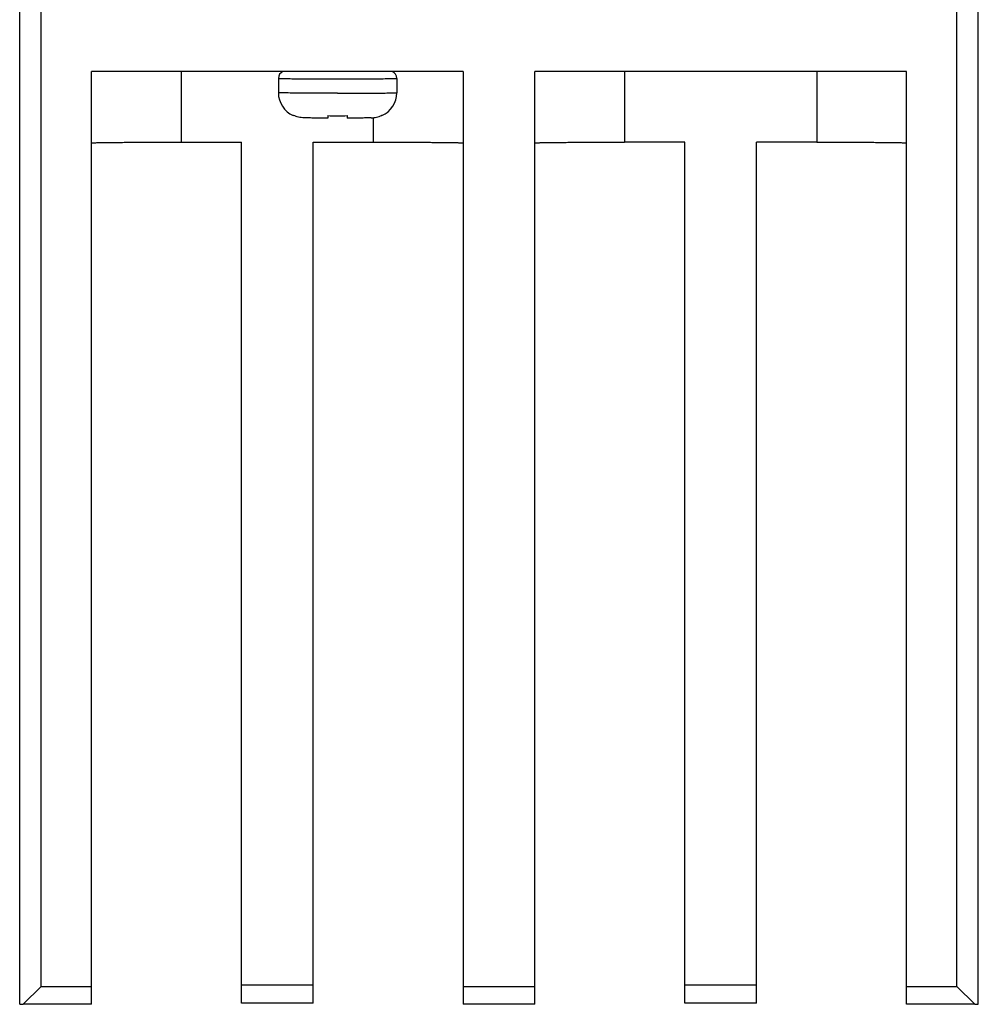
# Model space of a CAD drawing. Header units: millimetres. Extents: x 0 to 559, y 0 to 432.
# Tile 10 of 15: x 301 to 328, y 215 to 242. Entities that reach past the tile are written whole.
import ezdxf

# ---------------------------------------------------------------- set-up
doc = ezdxf.new("R2010")
doc.units = ezdxf.units.MM
doc.header["$LTSCALE"] = 30.734
doc.layers.add('20_ALL_FEATURES', color=7, linetype='CONTINUOUS')

msp = doc.modelspace()

# ---------------------------------------------------------------- linework, layer by layer
at = {"layer": '20_ALL_FEATURES', "color": 7}
for p, q in [((301.049, 214.837), (301.049, 243.158)), ((327.769, 214.837), (327.769, 243.158)), ((301.649, 215.332), (301.649, 242.831)), ((327.169, 215.332), (327.169, 242.831)), ((313.409, 240.831), (303.049, 240.831)), ((303.049, 214.836), (303.049, 240.831)), ((313.409, 240.831), (313.409, 214.836)), ((325.769, 240.831), (315.409, 240.831)), ((315.409, 214.836), (315.409, 240.831)), ((325.769, 214.836), (325.769, 240.831)), ((308.259, 240.644), (308.259, 240.244)), ((311.559, 240.644), (311.559, 240.244)), ((309.639, 239.605), (309.639, 239.536)), ((310.179, 239.605), (310.179, 239.536)), ((305.549, 238.866), (307.229, 238.866)), ((307.229, 214.871), (307.229, 238.866)), ((309.229, 238.866), (310.909, 238.866)), ((309.229, 214.871), (309.229, 238.866)), ((319.589, 238.866), (317.909, 238.866)), ((319.589, 214.871), (319.589, 238.866)), ((323.269, 238.866), (321.589, 238.866)), ((321.589, 214.871), (321.589, 238.866)), ((301.149, 214.836), (301.649, 215.332)), ((301.649, 215.332), (303.049, 215.332)), ((309.229, 215.367), (307.229, 215.367)), ((313.409, 215.332), (315.409, 215.332)), ((321.589, 215.367), (319.589, 215.367)), ((325.769, 215.332), (327.169, 215.332)), ((327.169, 215.332), (327.669, 214.836)), ((301.049, 214.837), (301.149, 214.836)), ((303.049, 214.836), (301.149, 214.836)), ((309.229, 214.871), (307.229, 214.871)), ((315.409, 214.836), (313.409, 214.836)), ((321.589, 214.871), (319.589, 214.871)), ((327.669, 214.836), (325.769, 214.836)), ((327.669, 214.836), (327.769, 214.837))]:
    msp.add_line(p, q, dxfattribs=at)
at = {"layer": '20_ALL_FEATURES', "color": 4}
for p, q in [((305.549, 240.831), (305.549, 238.866)), ((317.909, 240.831), (317.909, 238.866)), ((323.269, 240.831), (323.269, 238.866)), ((310.909, 238.866), (310.909, 239.547))]:
    msp.add_line(p, q, dxfattribs=at)
at = {"layer": '20_ALL_FEATURES', "color": 7}
for centre, radius, start, end in [((308.459, 240.644), 0.2, 111.0202, 179.9819), ((311.358, 240.644), 0.2, 0.0175, 68.9973), ((308.959, 240.244), 0.7, 180.0023, 245.7029), ((310.858, 240.244), 0.7, 294.2968, 359.998), ((309.905, 243.346), 3.751, 265.9289, 270.057), ((309.911, 243.373), 3.777, 269.9577, 274.0565)]:
    msp.add_arc(centre, radius, start, end, dxfattribs=at)
at = {"layer": '20_ALL_FEATURES', "color": 4}
for points, knots in [([(308.259, 240.644), (308.259, 240.644), (308.26, 240.644), (308.261, 240.643), (308.263, 240.643), (308.267, 240.643), (308.271, 240.642), (308.279, 240.642), (308.292, 240.641), (308.309, 240.641), (308.331, 240.64), (308.356, 240.639), (308.385, 240.639), (308.418, 240.638), (308.469, 240.637), (308.541, 240.636), (308.637, 240.635), (308.746, 240.634), (308.865, 240.633), (308.995, 240.632), (309.133, 240.631), (309.332, 240.631), (309.591, 240.63), (309.801, 240.63), (309.909, 240.63)], [0, 0, 0, 0, 0.000369, 0.001298, 0.002817, 0.004934, 0.007646, 0.010956, 0.019356, 0.030116, 0.043211, 0.058609, 0.076275, 0.096165, 0.118232, 0.168679, 0.227131, 0.293025, 0.365727, 0.444536, 0.528694, 0.617391, 0.804948, 1, 1, 1, 1]), ([(309.909, 240.63), (310.016, 240.63), (310.226, 240.63), (310.486, 240.631), (310.684, 240.631), (310.822, 240.632), (310.952, 240.633), (311.072, 240.634), (311.18, 240.635), (311.276, 240.636), (311.348, 240.637), (311.399, 240.638), (311.432, 240.639), (311.461, 240.639), (311.486, 240.64), (311.508, 240.641), (311.526, 240.641), (311.538, 240.642), (311.546, 240.642), (311.55, 240.643), (311.554, 240.643), (311.556, 240.643), (311.558, 240.644), (311.559, 240.644), (311.559, 240.644)], [0, 0, 0, 0, 0.195052, 0.382609, 0.471306, 0.555464, 0.634273, 0.706975, 0.772869, 0.831321, 0.881768, 0.903835, 0.923725, 0.941391, 0.956789, 0.969884, 0.980644, 0.989044, 0.992354, 0.995066, 0.997183, 0.998702, 0.999631, 1, 1, 1, 1]), ([(309.909, 240.23), (309.801, 240.23), (309.591, 240.23), (309.332, 240.231), (309.133, 240.231), (308.995, 240.232), (308.865, 240.233), (308.746, 240.234), (308.637, 240.235), (308.541, 240.236), (308.469, 240.237), (308.418, 240.238), (308.385, 240.239), (308.356, 240.239), (308.331, 240.24), (308.309, 240.241), (308.292, 240.241), (308.279, 240.242), (308.271, 240.242), (308.267, 240.243), (308.263, 240.243), (308.261, 240.243), (308.26, 240.244), (308.259, 240.244), (308.259, 240.244)], [0, 0, 0, 0, 0.195052, 0.382609, 0.471306, 0.555464, 0.634273, 0.706975, 0.772869, 0.831321, 0.881768, 0.903835, 0.923725, 0.941391, 0.956789, 0.969884, 0.980644, 0.989044, 0.992354, 0.995066, 0.997183, 0.998702, 0.999631, 1, 1, 1, 1]), ([(309.909, 240.23), (310.016, 240.23), (310.226, 240.23), (310.486, 240.231), (310.684, 240.231), (310.822, 240.232), (310.952, 240.233), (311.072, 240.234), (311.18, 240.235), (311.276, 240.236), (311.348, 240.237), (311.399, 240.238), (311.432, 240.239), (311.461, 240.239), (311.486, 240.24), (311.508, 240.241), (311.526, 240.241), (311.538, 240.242), (311.546, 240.242), (311.55, 240.243), (311.554, 240.243), (311.556, 240.243), (311.558, 240.244), (311.559, 240.244), (311.559, 240.244)], [0, 0, 0, 0, 0.195052, 0.382609, 0.471306, 0.555464, 0.634273, 0.706975, 0.772869, 0.831321, 0.881768, 0.903835, 0.923725, 0.94139, 0.956789, 0.969884, 0.980644, 0.989044, 0.992354, 0.995066, 0.997183, 0.998702, 0.999631, 1, 1, 1, 1])]:
    msp.add_open_spline(points, degree=3, knots=knots, dxfattribs=at)
at = {"layer": '20_ALL_FEATURES', "color": 7}
for points, knots in [([(308.68, 239.613), (308.679, 239.612), (308.677, 239.61), (308.674, 239.608), (308.672, 239.607), (308.671, 239.606), (308.671, 239.606)], [0, 0, 0, 0, 0.428787, 0.734977, 0.92342, 1, 1, 1, 1]), ([(308.975, 239.542), (308.924, 239.544), (308.823, 239.557), (308.726, 239.591), (308.68, 239.613)], [0, 0, 0, 0, 0.500031, 1, 1, 1, 1]), ([(310.842, 239.542), (310.893, 239.544), (310.995, 239.557), (311.091, 239.591), (311.137, 239.613)], [0, 0, 0, 0, 0.500031, 1, 1, 1, 1]), ([(311.147, 239.606), (311.146, 239.606), (311.145, 239.607), (311.144, 239.608), (311.141, 239.61), (311.139, 239.612), (311.137, 239.613)], [0, 0, 0, 0, 0.076577, 0.265019, 0.571209, 1, 1, 1, 1]), ([(309.639, 239.536), (309.565, 239.536), (309.428, 239.537), (309.242, 239.538), (309.094, 239.54), (309.01, 239.541), (308.975, 239.542)], [0, 0, 0, 0, 0.3321, 0.618662, 0.843441, 1, 1, 1, 1]), ([(310.842, 239.542), (310.808, 239.541), (310.723, 239.54), (310.576, 239.538), (310.389, 239.537), (310.252, 239.536), (310.179, 239.536)], [0, 0, 0, 0, 0.15656, 0.381348, 0.667907, 1, 1, 1, 1]), ([(303.049, 238.844), (303.049, 238.845), (303.05, 238.845), (303.052, 238.845), (303.056, 238.846), (303.061, 238.846), (303.068, 238.847), (303.08, 238.848), (303.099, 238.849), (303.125, 238.85), (303.158, 238.851), (303.197, 238.852), (303.241, 238.853), (303.29, 238.854), (303.367, 238.855), (303.477, 238.856), (303.622, 238.858), (303.787, 238.86), (303.968, 238.861), (304.164, 238.862), (304.374, 238.863), (304.595, 238.864), (304.825, 238.865), (305.144, 238.866), (305.386, 238.866), (305.549, 238.866)], [0, 0, 0, 0, 0.00037, 0.001298, 0.002817, 0.004934, 0.007647, 0.010956, 0.019356, 0.030116, 0.043211, 0.05861, 0.076275, 0.096165, 0.118232, 0.16868, 0.227131, 0.293025, 0.365727, 0.444536, 0.528694, 0.617391, 0.709772, 0.804948, 1, 1, 1, 1]), ([(310.909, 238.866), (311.071, 238.866), (311.313, 238.866), (311.632, 238.865), (311.862, 238.864), (312.083, 238.863), (312.293, 238.862), (312.49, 238.861), (312.671, 238.86), (312.835, 238.858), (312.981, 238.856), (313.09, 238.855), (313.167, 238.854), (313.216, 238.853), (313.261, 238.852), (313.299, 238.851), (313.332, 238.85), (313.359, 238.849), (313.377, 238.848), (313.389, 238.847), (313.396, 238.846), (313.401, 238.846), (313.405, 238.845), (313.407, 238.845), (313.409, 238.845), (313.409, 238.844)], [0, 0, 0, 0, 0.195052, 0.290228, 0.382609, 0.471306, 0.555464, 0.634273, 0.706975, 0.772869, 0.831321, 0.881768, 0.903835, 0.923725, 0.941391, 0.956789, 0.969884, 0.980644, 0.989044, 0.992353, 0.995066, 0.997183, 0.998702, 0.99963, 1, 1, 1, 1]), ([(315.409, 238.844), (315.409, 238.845), (315.41, 238.845), (315.412, 238.845), (315.416, 238.846), (315.421, 238.846), (315.428, 238.847), (315.44, 238.848), (315.459, 238.849), (315.485, 238.85), (315.518, 238.851), (315.557, 238.852), (315.601, 238.853), (315.65, 238.854), (315.727, 238.855), (315.837, 238.856), (315.982, 238.858), (316.147, 238.86), (316.328, 238.861), (316.524, 238.862), (316.734, 238.863), (316.955, 238.864), (317.185, 238.865), (317.504, 238.866), (317.746, 238.866), (317.909, 238.866)], [0, 0, 0, 0, 0.00037, 0.001298, 0.002817, 0.004934, 0.007647, 0.010956, 0.019356, 0.030116, 0.043211, 0.05861, 0.076275, 0.096165, 0.118232, 0.16868, 0.227131, 0.293025, 0.365727, 0.444536, 0.528694, 0.617391, 0.709772, 0.804948, 1, 1, 1, 1]), ([(323.269, 238.866), (323.431, 238.866), (323.673, 238.866), (323.992, 238.865), (324.222, 238.864), (324.443, 238.863), (324.653, 238.862), (324.85, 238.861), (325.031, 238.86), (325.195, 238.858), (325.341, 238.856), (325.45, 238.855), (325.527, 238.854), (325.576, 238.853), (325.621, 238.852), (325.659, 238.851), (325.692, 238.85), (325.719, 238.849), (325.737, 238.848), (325.749, 238.847), (325.756, 238.846), (325.761, 238.846), (325.765, 238.845), (325.767, 238.845), (325.769, 238.845), (325.769, 238.844)], [0, 0, 0, 0, 0.195052, 0.290228, 0.382609, 0.471306, 0.555464, 0.634273, 0.706975, 0.772869, 0.831321, 0.881768, 0.903835, 0.923725, 0.941391, 0.956789, 0.969884, 0.980644, 0.989044, 0.992353, 0.995066, 0.997183, 0.998702, 0.99963, 1, 1, 1, 1])]:
    msp.add_open_spline(points, degree=3, knots=knots, dxfattribs=at)

doc.saveas('drawing.dxf')
